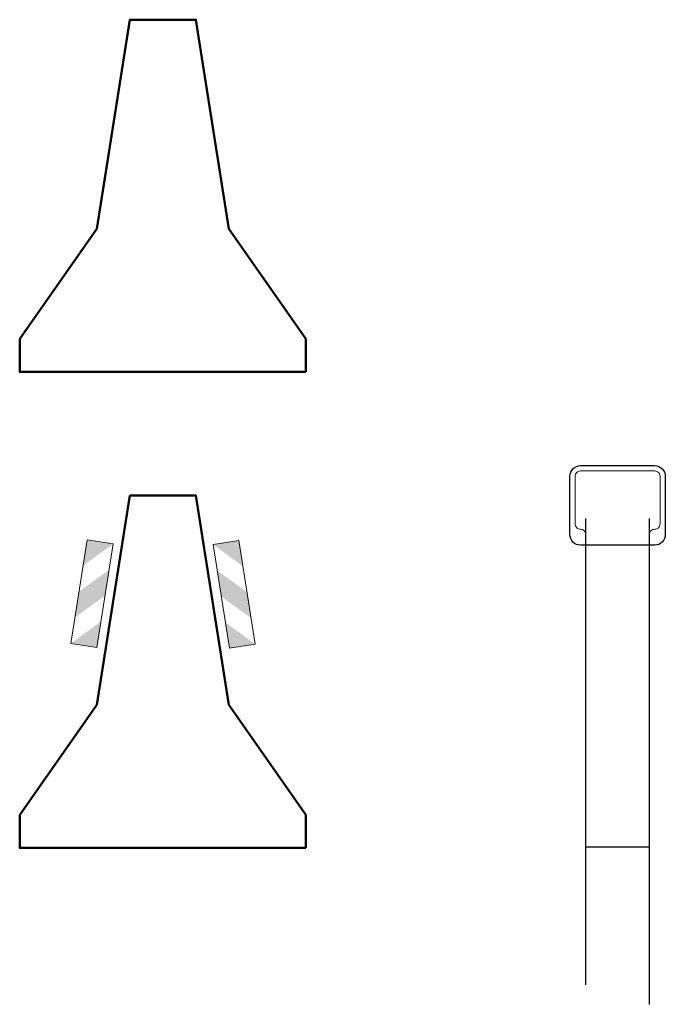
# Model space of a CAD drawing. Header units: metres. Extents: x -699 to 2316, y -1199 to 781.
# Tile 195 of 256: x -29.38 to -28.16, y -0.16 to 1.7. Entities that reach past the tile are written whole.
import ezdxf

# ---------------------------------------------------------------- set-up
doc = ezdxf.new("R2010")
doc.units = ezdxf.units.M
doc.linetypes.add('HIDDEN2', pattern=[4.7625, 3.175, -1.5875])
doc.layers.add('N-WE-BV-GELEIDECONSTRUCTIE-GD', color=210, linetype='Continuous', lineweight=50)

# ---------------------------------------------------------------- blocks, each defined once
blk = doc.blocks.new('dp-barrier')
at = {"linetype": 'Continuous'}
blk.add_lwpolyline([(0.3, 0), (0.3, 0.0692), (0.1385, 0.3), (0.0692, 0.7385), (0, 0.7385), (-0.0692, 0.7385), (-0.1385, 0.3), (-0.3, 0.0692), (-0.3, 0)], close=True, dxfattribs=at)
at = {"linetype": 'Continuous', "lineweight": 18}
for points in [[(-0.1042, 0.6372), (-0.1585, 0.6458), (-0.1928, 0.4285), (-0.1385, 0.42)], [(0.1052, 0.6358), (0.1595, 0.6443), (0.1938, 0.4271), (0.1395, 0.4185)]]:
    blk.add_lwpolyline(points, close=True, dxfattribs=at)
at = {"linetype": 'Continuous', "lineweight": 5}
for points in [[(-0.1042, 0.6372), (-0.1671, 0.5915), (-0.1585, 0.6458)], [(0.1052, 0.6358), (0.1681, 0.59), (0.1595, 0.6443)], [(-0.1213, 0.5286), (-0.1842, 0.4829), (-0.1127, 0.5829), (-0.1756, 0.5372)], [(0.1223, 0.5271), (0.1852, 0.4814), (0.1138, 0.5815), (0.1767, 0.5357)], [(-0.1385, 0.42), (-0.1928, 0.4285), (-0.1299, 0.4743)], [(0.1395, 0.4185), (0.1938, 0.4271), (0.1309, 0.4728)]]:
    blk.add_solid(points, dxfattribs=at)
blk = doc.blocks.new('kokerconstructie')
for p, q in [((-0.06, 0), (-0.06, 0.62)), ((0.06, 0), (0.06, 0.62))]:
    blk.add_line(p, q)
at = {"color": 8, "linetype": 'HIDDEN2'}
for p, q in [((-0.06, 0), (0.06, 0)), ((-0.06, -0.2963), (-0.06, 0)), ((0.06, -0.2597), (0.06, 0))]:
    blk.add_line(p, q, dxfattribs=at)
blk.add_lwpolyline([(-0.07, 0.57), (0.07, 0.57, 0.414214), (0.09, 0.59), (0.09, 0.7, 0.414214), (0.07, 0.72), (-0.07, 0.72, 0.414214), (-0.09, 0.7), (-0.09, 0.59, 0.414214)], format="xyb", close=True)
at = {"color": 8, "lineweight": 5}
blk.add_lwpolyline([(-0.06, 0.59, 0.414214), (-0.07, 0.6, -0.414214), (-0.08, 0.61), (-0.08, 0.7, -0.414214), (-0.07, 0.71), (0.07, 0.71, -0.414214), (0.08, 0.7), (0.08, 0.61, -0.414214), (0.07, 0.6, 0.414214), (0.06, 0.59)], format="xyb", dxfattribs=at)
blk = doc.blocks.new('dp-barrier_1')
at = {"linetype": 'Continuous'}
blk.add_lwpolyline([(0.3, 0), (0.3, 0.0692), (0.1385, 0.3), (0.0692, 0.7385), (0, 0.7385), (-0.0692, 0.7385), (-0.1385, 0.3), (-0.3, 0.0692), (-0.3, 0)], close=True, dxfattribs=at)

msp = doc.modelspace()

# ---------------------------------------------------------------- block references
at = {"xscale": -1}
msp.add_blockref('kokerconstructie', (-28.2487, 0.1396), dxfattribs=at)
at = {"layer": 'N-WE-BV-GELEIDECONSTRUCTIE-GD', "xscale": 0.8999999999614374, "yscale": 0.8999999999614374, "zscale": 0.8999999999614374}
for name, p in [('dp-barrier_1', (-29.1065, 1.0363)), ('dp-barrier', (-29.1065, 0.1385))]:
    msp.add_blockref(name, p, dxfattribs=at)

doc.saveas('drawing.dxf')
